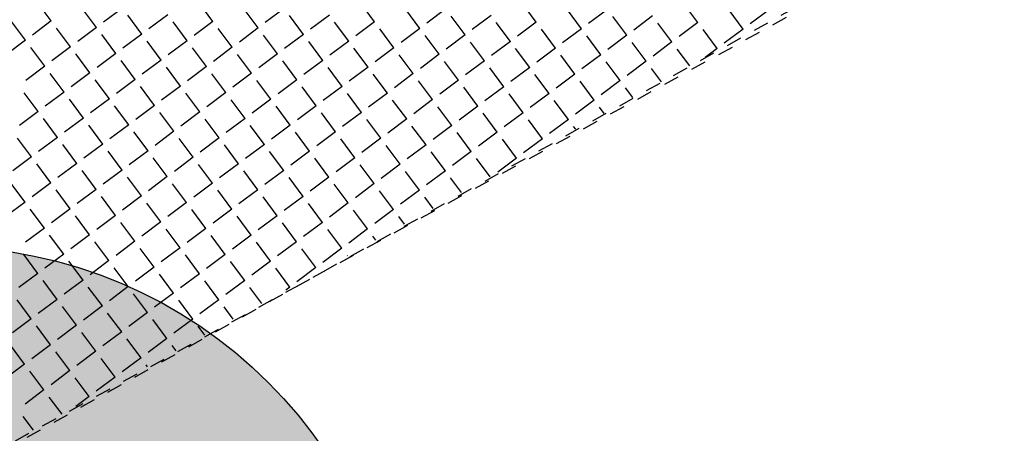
# Model space of a CAD drawing. Header units: metres. Extents: x 2 to 485, y 6 to 594.
# Tile 110 of 176: x 306.22 to 312.6, y 277.5 to 280.17. Entities that reach past the tile are written whole.
import ezdxf

# ---------------------------------------------------------------- set-up
doc = ezdxf.new("R2010")
doc.units = ezdxf.units.M
doc.header["$LTSCALE"] = 0.0125
doc.linetypes.add('260241_A_bea$0$PUNKTIERT', pattern=[0.2, 0, -0.2])
doc.linetypes.add('GESTRICHELT', pattern=[0.4, 0.2, -0.2])
for name, color, linetype in [('260241_A_bea$0$B25_EINFASS_GEPKT', 7, '260241_A_bea$0$PUNKTIERT'), ('260241_A_bea$0$B30_BEWSYM', 3, 'Continuous'), ('f_feuerwehr', 10, 'Continuous'), ('f_schraff', 251, 'Continuous')]:
    doc.layers.add(name, color=color, linetype=linetype)
doc.layers.add('260241_A_bea$0$f_fill_baum', color=86, linetype='Continuous', lineweight=18)

# ---------------------------------------------------------------- blocks, each defined once
blk = doc.blocks.new('260241_A_bea$0$PAPIERK_RUND')
blk.add_circle((0, 0), 0.5)

msp = doc.modelspace()

# ---------------------------------------------------------------- hatches: boundary and pattern name
at = {"layer": '260241_A_bea$0$f_fill_baum'}
h = msp.add_hatch(color=256, dxfattribs=at)
h.dxf.hatch_style = 1
edge = h.paths.add_edge_path()
edge.add_ellipse((305.7085, 275.7053), major_axis=(2.1213, 2.1213), ratio=1, start_angle=0, end_angle=360)

# ---------------------------------------------------------------- linework, layer by layer
at = {"layer": '260241_A_bea$0$B25_EINFASS_GEPKT', "color": 7, "linetype": '260241_A_bea$0$PUNKTIERT', "ltscale": 0.5}
msp.add_line((306.267, 277.4712), (313.7828, 281.6718), dxfattribs=at)
at = {"layer": 'f_feuerwehr', "linetype": 'GESTRICHELT'}
msp.add_line((313.9927, 281.7265), (305.1959, 276.9023), dxfattribs=at)
at = {"layer": 'f_schraff', "linetype": 'Continuous'}
for p, q in [((306.4239, 280.1663), (306.3328, 280.2884)), ((306.7172, 280.1236), (306.626, 280.2458)), ((306.8851, 280.2489), (306.763, 280.1578)), ((307.4717, 280.1637), (307.3805, 280.2858)), ((307.7649, 280.121), (307.6738, 280.2432)), ((307.9329, 280.2463), (307.8107, 280.1552)), ((308.5194, 280.1611), (308.4283, 280.2832)), ((308.9806, 280.2437), (308.8585, 280.1526)), ((309.5672, 280.1585), (309.476, 280.2806)), ((310.0284, 280.2411), (309.9062, 280.15)), ((310.6149, 280.1559), (310.5238, 280.278)), ((307.0105, 280.081), (306.9193, 280.2031)), ((307.1784, 280.2063), (307.0563, 280.1152)), ((308.0582, 280.0784), (307.9671, 280.2005)), ((308.2261, 280.2037), (308.104, 280.1126)), ((308.8127, 280.1184), (308.7215, 280.2406)), ((309.1059, 280.0758), (309.0148, 280.1979)), ((309.2739, 280.2011), (309.1517, 280.11)), ((309.8604, 280.1158), (309.7693, 280.238)), ((310.1537, 280.0732), (310.0626, 280.1953)), ((310.3216, 280.1985), (310.1995, 280.1074)), ((310.9082, 280.1132), (310.817, 280.2354)), ((311.0761, 280.2385), (310.954, 280.1474)), ((306.256, 280.0409), (306.1648, 280.1631)), ((306.4239, 280.1663), (306.3018, 280.0751)), ((306.5492, 279.9983), (306.4581, 280.1205)), ((306.7172, 280.1236), (306.595, 280.0325)), ((307.3037, 280.0383), (307.2126, 280.1605)), ((307.4717, 280.1637), (307.3495, 280.0725)), ((307.597, 279.9957), (307.5058, 280.1179)), ((307.7649, 280.121), (307.6428, 280.0299)), ((308.3515, 280.0357), (308.2603, 280.1579)), ((308.5194, 280.1611), (308.3973, 280.0699)), ((308.6447, 279.9931), (308.5536, 280.1153)), ((308.8127, 280.1184), (308.6905, 280.0273)), ((309.3992, 280.0331), (309.3081, 280.1553)), ((309.5672, 280.1585), (309.445, 280.0673)), ((309.8604, 280.1158), (309.7383, 280.0247)), ((310.447, 280.0305), (310.3558, 280.1527)), ((310.6149, 280.1559), (310.4928, 280.0647)), ((306.8425, 279.9557), (306.7514, 280.0778)), ((307.0105, 280.081), (306.8883, 279.9898)), ((307.8902, 279.9531), (307.7991, 280.0752)), ((308.0582, 280.0784), (307.9361, 279.9872)), ((308.938, 279.9505), (308.8469, 280.0726)), ((309.1059, 280.0758), (308.9838, 279.9846)), ((309.6925, 279.9905), (309.6013, 280.1126)), ((309.9857, 279.9479), (309.8946, 280.07)), ((310.1537, 280.0732), (310.0315, 279.982)), ((310.7402, 279.9879), (310.6491, 280.11)), ((310.9082, 280.1132), (310.786, 280.0221)), ((306.256, 280.0409), (306.1338, 279.9498)), ((306.3813, 279.873), (306.2901, 279.9951)), ((306.5492, 279.9983), (306.4271, 279.9072)), ((307.1358, 279.913), (307.0446, 280.0352)), ((307.3037, 280.0383), (307.1816, 279.9472)), ((307.429, 279.8704), (307.3379, 279.9925)), ((307.597, 279.9957), (307.4748, 279.9046)), ((308.1835, 279.9104), (308.0924, 280.0326)), ((308.3515, 280.0357), (308.2293, 279.9446)), ((308.4768, 279.8678), (308.3856, 279.9899)), ((308.6447, 279.9931), (308.5226, 279.902)), ((309.2313, 279.9078), (309.1401, 280.03)), ((309.3992, 280.0331), (309.2771, 279.942)), ((309.5245, 279.8652), (309.4334, 279.9873)), ((309.6925, 279.9905), (309.5703, 279.8994)), ((310.279, 279.9052), (310.1879, 280.0274)), ((310.447, 280.0305), (310.3248, 279.9394)), ((310.7402, 279.9879), (310.6626, 279.93)), ((306.6745, 279.8304), (306.5834, 279.9525)), ((306.8425, 279.9557), (306.7204, 279.8645)), ((307.7223, 279.8278), (307.6312, 279.9499)), ((307.8902, 279.9531), (307.7681, 279.8619)), ((308.77, 279.8252), (308.6789, 279.9473)), ((308.938, 279.9505), (308.8158, 279.8593)), ((309.8178, 279.8225), (309.7267, 279.9447)), ((309.9857, 279.9479), (309.8636, 279.8567)), ((310.5631, 279.8749), (310.4811, 279.9847)), ((306.3813, 279.873), (306.2591, 279.7819)), ((306.9678, 279.7877), (306.8767, 279.9099)), ((307.1358, 279.913), (307.0136, 279.8219)), ((307.2611, 279.7451), (307.1699, 279.8672)), ((307.429, 279.8704), (307.3069, 279.7793)), ((308.0156, 279.7851), (307.9244, 279.9073)), ((308.1835, 279.9104), (308.0614, 279.8193)), ((308.3088, 279.7425), (308.2177, 279.8646)), ((308.4768, 279.8678), (308.3546, 279.7767)), ((309.0633, 279.7825), (308.9722, 279.9047)), ((309.2313, 279.9078), (309.1091, 279.8167)), ((309.3566, 279.7399), (309.2654, 279.862)), ((309.5245, 279.8652), (309.4024, 279.7741)), ((310.1111, 279.7799), (310.0199, 279.9021)), ((310.279, 279.9052), (310.1569, 279.8141)), ((310.3781, 279.7724), (310.3132, 279.8594)), ((306.5066, 279.705), (306.4155, 279.8272)), ((306.6745, 279.8304), (306.5524, 279.7392)), ((307.5543, 279.7024), (307.4632, 279.8246)), ((307.7223, 279.8278), (307.6001, 279.7366)), ((308.6021, 279.6998), (308.511, 279.822)), ((308.77, 279.8252), (308.6479, 279.734)), ((309.6498, 279.6972), (309.5587, 279.8194)), ((309.8178, 279.8225), (309.6956, 279.7314)), ((306.7999, 279.6624), (306.7087, 279.7846)), ((306.9678, 279.7877), (306.8457, 279.6966)), ((307.0931, 279.6198), (307.002, 279.7419)), ((307.2611, 279.7451), (307.1389, 279.6539)), ((307.8476, 279.6598), (307.7565, 279.7819)), ((308.0156, 279.7851), (307.8934, 279.694)), ((308.1409, 279.6172), (308.0497, 279.7393)), ((308.3088, 279.7425), (308.1867, 279.6513)), ((308.8954, 279.6572), (308.8042, 279.7793)), ((309.0633, 279.7825), (308.9412, 279.6914)), ((309.1886, 279.6146), (309.0975, 279.7367)), ((309.3566, 279.7399), (309.2344, 279.6487)), ((309.9431, 279.6546), (309.852, 279.7767)), ((310.1111, 279.7799), (309.9889, 279.6888)), ((310.1931, 279.67), (310.1452, 279.7341)), ((306.3386, 279.5797), (306.2475, 279.7019)), ((306.5066, 279.705), (306.3844, 279.6139)), ((307.3864, 279.5771), (307.2953, 279.6993)), ((307.5543, 279.7024), (307.4322, 279.6113)), ((308.4341, 279.5745), (308.343, 279.6967)), ((308.6021, 279.6998), (308.4799, 279.6087)), ((309.4819, 279.5719), (309.3907, 279.6941)), ((309.6498, 279.6972), (309.5277, 279.6061)), ((306.6319, 279.5371), (306.5408, 279.6592)), ((306.7999, 279.6624), (306.6777, 279.5713)), ((306.9252, 279.4945), (306.834, 279.6166)), ((307.0931, 279.6198), (306.971, 279.5286)), ((307.6797, 279.5345), (307.5885, 279.6566)), ((307.8476, 279.6598), (307.7255, 279.5687)), ((307.9729, 279.4919), (307.8818, 279.614)), ((308.1409, 279.6172), (308.0187, 279.526)), ((308.7274, 279.5319), (308.6363, 279.654)), ((308.8954, 279.6572), (308.7732, 279.5661)), ((309.0207, 279.4892), (308.9295, 279.6114)), ((309.1886, 279.6146), (309.0665, 279.5234)), ((309.7751, 279.5293), (309.684, 279.6514)), ((309.9431, 279.6546), (309.821, 279.5635)), ((310.0081, 279.5675), (309.9773, 279.6088)), ((306.3386, 279.5797), (306.2165, 279.4886)), ((307.2184, 279.4518), (307.1273, 279.574)), ((307.3864, 279.5771), (307.2642, 279.486)), ((308.2662, 279.4492), (308.175, 279.5714)), ((308.4341, 279.5745), (308.312, 279.4834)), ((309.3139, 279.4466), (309.2228, 279.5688)), ((309.4819, 279.5719), (309.3597, 279.4808)), ((306.464, 279.4118), (306.3728, 279.5339)), ((306.6319, 279.5371), (306.5098, 279.446)), ((306.7572, 279.3691), (306.6661, 279.4913)), ((306.9252, 279.4945), (306.803, 279.4033)), ((307.5117, 279.4092), (307.4206, 279.5313)), ((307.6797, 279.5345), (307.5575, 279.4434)), ((307.805, 279.3665), (307.7138, 279.4887)), ((307.9729, 279.4919), (307.8508, 279.4007)), ((308.5595, 279.4066), (308.4683, 279.5287)), ((308.7274, 279.5319), (308.6053, 279.4408)), ((308.8527, 279.3639), (308.7616, 279.4861)), ((309.0207, 279.4892), (308.8985, 279.3981)), ((309.6072, 279.404), (309.5161, 279.5261)), ((309.7751, 279.5293), (309.653, 279.4381)), ((309.8231, 279.465), (309.8093, 279.4835)), ((306.464, 279.4118), (306.3418, 279.3206)), ((307.0505, 279.3265), (306.9594, 279.4486)), ((307.2184, 279.4518), (307.0963, 279.3607)), ((308.0982, 279.3239), (308.0071, 279.446)), ((308.2662, 279.4492), (308.144, 279.3581)), ((309.146, 279.3213), (309.0548, 279.4434)), ((309.3139, 279.4466), (309.1918, 279.3555)), ((306.296, 279.2865), (306.2049, 279.4086)), ((306.5893, 279.2438), (306.4981, 279.366)), ((306.7572, 279.3691), (306.6351, 279.278)), ((307.3438, 279.2839), (307.2526, 279.406)), ((307.5117, 279.4092), (307.3896, 279.318)), ((307.637, 279.2412), (307.5459, 279.3634)), ((307.805, 279.3665), (307.6828, 279.2754)), ((308.3915, 279.2813), (308.3004, 279.4034)), ((308.5595, 279.4066), (308.4373, 279.3154)), ((308.6848, 279.2386), (308.5936, 279.3608)), ((308.8527, 279.3639), (308.7306, 279.2728)), ((309.4392, 279.2787), (309.3481, 279.4008)), ((309.6072, 279.404), (309.4851, 279.3128)), ((306.296, 279.2865), (306.1739, 279.1953)), ((306.8825, 279.2012), (306.7914, 279.3233)), ((307.0505, 279.3265), (306.9283, 279.2354)), ((307.3438, 279.2839), (307.2216, 279.1927)), ((307.9303, 279.1986), (307.8391, 279.3207)), ((308.0982, 279.3239), (307.9761, 279.2328)), ((308.978, 279.196), (308.8869, 279.3181)), ((309.146, 279.3213), (309.0238, 279.2302)), ((306.4213, 279.1185), (306.3302, 279.2407)), ((306.5893, 279.2438), (306.4671, 279.1527)), ((307.1758, 279.1585), (307.0847, 279.2807)), ((307.4691, 279.1159), (307.3779, 279.2381)), ((307.637, 279.2412), (307.5149, 279.1501)), ((308.2235, 279.1559), (308.1324, 279.2781)), ((308.3915, 279.2813), (308.2694, 279.1901)), ((308.5168, 279.1133), (308.4257, 279.2355)), ((308.6848, 279.2386), (308.5626, 279.1475)), ((309.2681, 279.1576), (309.1802, 279.2755)), ((309.4392, 279.2787), (309.3171, 279.1875)), ((306.7146, 279.0759), (306.6234, 279.198)), ((306.8825, 279.2012), (306.7604, 279.1101)), ((307.1758, 279.1585), (307.0537, 279.0674)), ((307.7623, 279.0733), (307.6712, 279.1954)), ((307.9303, 279.1986), (307.8081, 279.1074)), ((308.8101, 279.0707), (308.7189, 279.1928)), ((308.978, 279.196), (308.8559, 279.1048)), ((306.2534, 278.9932), (306.1622, 279.1153)), ((306.4213, 279.1185), (306.2992, 279.0274)), ((307.0078, 279.0332), (306.9167, 279.1554)), ((307.3011, 278.9906), (307.21, 279.1127)), ((307.4691, 279.1159), (307.3469, 279.0248)), ((308.0556, 279.0306), (307.9645, 279.1528)), ((308.2235, 279.1559), (308.1014, 279.0648)), ((308.3489, 278.988), (308.2577, 279.1101)), ((308.5168, 279.1133), (308.3947, 279.0222)), ((309.0831, 279.0552), (309.0122, 279.1502)), ((306.5466, 278.9506), (306.4555, 279.0727)), ((306.7146, 279.0759), (306.5924, 278.9847)), ((306.8399, 278.9079), (306.7488, 279.0301)), ((307.0078, 279.0332), (306.8857, 278.9421)), ((307.5944, 278.948), (307.5032, 279.0701)), ((307.7623, 279.0733), (307.6402, 278.9821)), ((308.0556, 279.0306), (307.9334, 278.9395)), ((308.6421, 278.9454), (308.551, 279.0675)), ((308.8101, 279.0707), (308.6879, 278.9795)), ((306.2534, 278.9932), (306.1312, 278.9021)), ((307.1332, 278.8653), (307.042, 278.9874)), ((307.3011, 278.9906), (307.179, 278.8995)), ((307.8876, 278.9053), (307.7965, 279.0275)), ((308.1809, 278.8627), (308.0898, 278.9848)), ((308.3489, 278.988), (308.2267, 278.8969)), ((308.8981, 278.9527), (308.8443, 279.0249)), ((306.3787, 278.8252), (306.2875, 278.9474)), ((306.5466, 278.9506), (306.4245, 278.8594)), ((306.6719, 278.7826), (306.5808, 278.9048)), ((306.8399, 278.9079), (306.7178, 278.8168)), ((307.4264, 278.8226), (307.3353, 278.9448)), ((307.5944, 278.948), (307.4722, 278.8568)), ((307.7197, 278.78), (307.6286, 278.9022)), ((307.8876, 278.9053), (307.7655, 278.8142)), ((308.4742, 278.82), (308.383, 278.9422)), ((308.6421, 278.9454), (308.52, 278.8542)), ((306.9652, 278.74), (306.8741, 278.8621)), ((307.1332, 278.8653), (307.011, 278.7741)), ((308.013, 278.7374), (307.9218, 278.8595)), ((308.1809, 278.8627), (308.0588, 278.7715)), ((308.7131, 278.8503), (308.6763, 278.8996)), ((306.3787, 278.8252), (306.2565, 278.7341)), ((306.504, 278.6573), (306.4129, 278.7794)), ((306.6719, 278.7826), (306.5498, 278.6915)), ((307.2585, 278.6973), (307.1673, 278.8195)), ((307.4264, 278.8226), (307.3043, 278.7315)), ((307.5517, 278.6547), (307.4606, 278.7768)), ((307.7197, 278.78), (307.5975, 278.6889)), ((308.3062, 278.6947), (308.2151, 278.8169)), ((308.4742, 278.82), (308.352, 278.7289)), ((308.5281, 278.7478), (308.5083, 278.7742)), ((306.7973, 278.6147), (306.7061, 278.7368)), ((306.9652, 278.74), (306.8431, 278.6488)), ((307.845, 278.6121), (307.7539, 278.7342)), ((308.013, 278.7374), (307.8908, 278.6462)), ((306.336, 278.532), (306.2449, 278.6541)), ((306.504, 278.6573), (306.3818, 278.5662)), ((307.0905, 278.572), (306.9994, 278.6942)), ((307.2585, 278.6973), (307.1363, 278.6062)), ((307.3838, 278.5294), (307.2927, 278.6515)), ((307.5517, 278.6547), (307.4296, 278.5636)), ((308.1383, 278.5694), (308.0471, 278.6916)), ((308.3062, 278.6947), (308.1841, 278.6036)), ((308.3431, 278.6453), (308.3404, 278.6489)), ((306.6293, 278.4893), (306.5382, 278.6115)), ((306.7973, 278.6147), (306.6751, 278.5235)), ((307.6771, 278.4867), (307.5859, 278.6089)), ((307.845, 278.6121), (307.7229, 278.5209)), ((306.336, 278.532), (306.2139, 278.4408)), ((306.9226, 278.4467), (306.8314, 278.5689)), ((307.0905, 278.572), (306.9684, 278.4809)), ((307.2158, 278.4041), (307.1247, 278.5262)), ((307.3838, 278.5294), (307.2616, 278.4382)), ((307.9703, 278.4441), (307.8792, 278.5663)), ((308.1383, 278.5694), (308.0161, 278.4783)), ((306.4614, 278.364), (306.3702, 278.4862)), ((306.6293, 278.4893), (306.5072, 278.3982)), ((307.5091, 278.3614), (307.418, 278.4836)), ((307.6771, 278.4867), (307.5549, 278.3956)), ((306.7546, 278.3214), (306.6635, 278.4435)), ((306.9226, 278.4467), (306.8004, 278.3556)), ((307.0479, 278.2788), (306.9567, 278.4009)), ((307.2158, 278.4041), (307.0937, 278.3129)), ((307.7881, 278.3379), (307.7112, 278.4409)), ((307.9703, 278.4441), (307.9432, 278.4238)), ((306.2934, 278.2387), (306.2023, 278.3609)), ((306.4614, 278.364), (306.3392, 278.2729)), ((307.3411, 278.2361), (307.25, 278.3583)), ((307.5091, 278.3614), (307.387, 278.2703)), ((306.5867, 278.1961), (306.4955, 278.3182)), ((306.7546, 278.3214), (306.6325, 278.2303)), ((306.8799, 278.1534), (306.7888, 278.2756)), ((307.0479, 278.2788), (306.9257, 278.1876)), ((307.6031, 278.2355), (307.5433, 278.3156)), ((306.2934, 278.2387), (306.1713, 278.1476)), ((307.1732, 278.1108), (307.0821, 278.2329)), ((307.3411, 278.2361), (307.219, 278.145)), ((306.4187, 278.0708), (306.3276, 278.1929)), ((306.5867, 278.1961), (306.4645, 278.1049)), ((306.712, 278.0281), (306.6208, 278.1503)), ((306.8799, 278.1534), (306.7578, 278.0623)), ((307.4181, 278.133), (307.3753, 278.1903)), ((307.0052, 277.9855), (306.9141, 278.1076)), ((307.1732, 278.1108), (307.0511, 278.0197)), ((306.2508, 277.9455), (306.1596, 278.0676)), ((306.4187, 278.0708), (306.2966, 277.9796)), ((306.544, 277.9028), (306.4529, 278.025)), ((306.712, 278.0281), (306.5898, 277.937)), ((307.2331, 278.0306), (307.2074, 278.065)), ((306.2508, 277.9455), (306.1286, 277.8543)), ((306.8373, 277.8602), (306.7462, 277.9823)), ((307.0052, 277.9855), (306.8831, 277.8944)), ((306.3761, 277.7775), (306.2849, 277.8996)), ((306.544, 277.9028), (306.4219, 277.8117)), ((307.0481, 277.9281), (307.0394, 277.9397)), ((306.6693, 277.7349), (306.5782, 277.857)), ((306.8373, 277.8602), (306.7151, 277.769)), ((306.3761, 277.7775), (306.2539, 277.6864)), ((306.4931, 277.6207), (306.4103, 277.7317)), ((306.6693, 277.7349), (306.5834, 277.6708)), ((306.3081, 277.5182), (306.2423, 277.6064))]:
    msp.add_line(p, q, dxfattribs=at)

# ---------------------------------------------------------------- block references
at = {"layer": '260241_A_bea$0$B30_BEWSYM', "xscale": 6, "yscale": 6}
msp.add_blockref('260241_A_bea$0$PAPIERK_RUND', (305.7085, 275.7053), dxfattribs=at)

doc.saveas('drawing.dxf')
